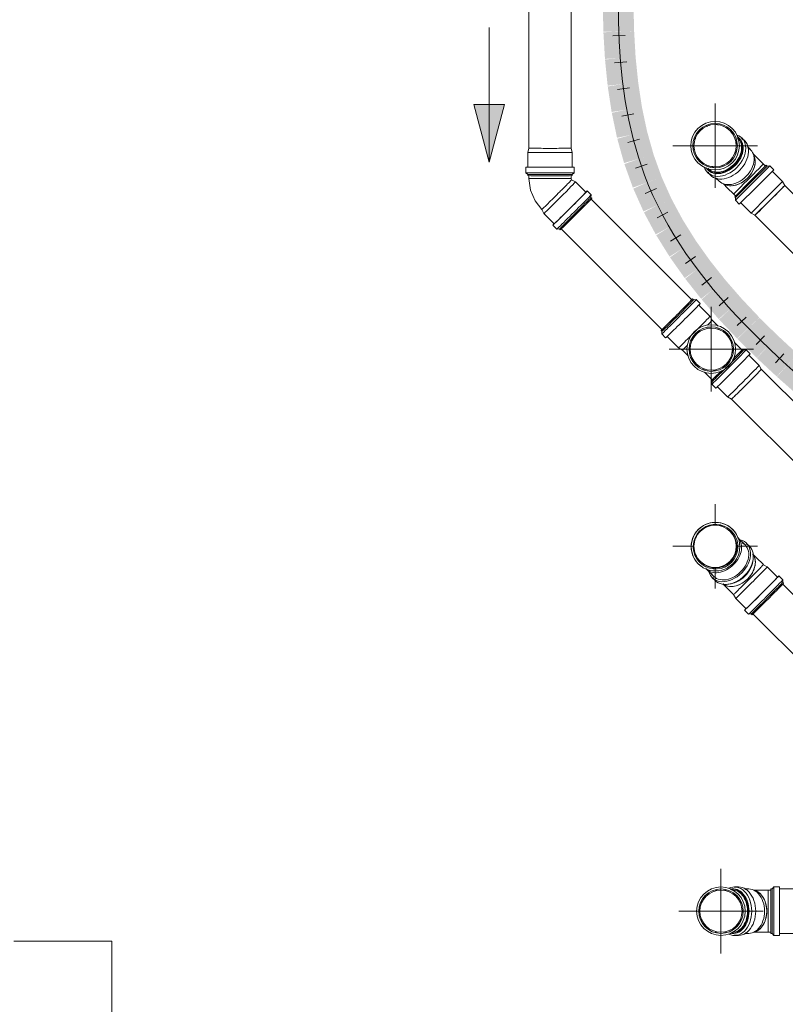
# Model space of a CAD drawing. Header units: millimetres. Extents: x -70712 to -20979, y -30151 to 7529.
# Tile 7 of 22: x -62076 to -60081, y -22793 to -20227. Entities that reach past the tile are written whole.
import ezdxf

# ---------------------------------------------------------------- set-up
doc = ezdxf.new("R2010")
doc.units = ezdxf.units.MM
for name, color, linetype, lineweight in [('A-DETL-MBND', 5, 'Continuous', 18), ('G-ANNO-DIMS', 111, 'Continuous', 9), ('M-PIPE-PATT', 2, 'Continuous', 18), ('P-PIPE', 3, 'Continuous', 18), ('P-PIPE-CNTR', 3, 'Continuous', 18)]:
    doc.layers.add(name, color=color, linetype=linetype, lineweight=lineweight)

# ---------------------------------------------------------------- blocks, each defined once
blk = doc.blocks.new('_DON_T_USE_Plumbing-Bend-Valsir-PP-Positive-02_ForDouble45Bend - Standard-375415-Réseaux sous dallage')
at = {"layer": 'A-DETL-MBND'}
for p, q in [((-60284.6, -20504.2), (-60283.1, -20503.9)), ((-60227.5, -20514.6), (-60226.2, -20515.5)), ((-60315.8, -20537.1), (-60315.5, -20535.3)), ((-60198.8, -20542.8), (-60205.6, -20536.1)), ((-60283.3, -20613.8), (-60276.6, -20620.6))]:
    blk.add_line(p, q, dxfattribs=at)
at = {"layer": 'A-DETL-MBND', "flags": 128}
blk.add_lwpolyline([(-60304.8, -20518.4), (-60303.9, -20517), (-60303.2, -20516.2)], dxfattribs=at)
at = {"layer": 'A-DETL-MBND'}
for radius, start, end in [(63.3, 315, 135), (58, 315, 135), (55.3, 106.7059, 113.5493), (55, 107.8285, 111.6941), (55.3, 79.6793, 86.874), (55, 81.2008, 85.583), (63.3, 135, 315), (58, 135, 315), (55.3, 135, 138.3286), (55.3, 131.6714, 135), (55.3, 53.6227, 59.6022), (55, 56.0036, 58.6312), (55.3, 30.3746, 36.3773), (55, 31.3688, 33.9964), (55.3, 156.4507, 163.2941), (55, 158.3059, 162.1715), (55.3, 3.126, 10.3207), (55, 4.417, 8.7992), (55.3, 183.5218, 190.3207), (55, 184.417, 188.7992), (55.3, 210.3746, 216.3773), (55.3, 336.4507, 343.2941), (55, 338.3059, 342.1715), (55, 211.3688, 213.9964), (55.3, 233.6227, 239.6254), (55, 236.0036, 238.6312), (55.3, 286.7059, 293.5493), (55, 287.8285, 291.6941), (55.3, 311.6714, 315), (55.3, 315, 318.3286), (55.3, 259.6793, 266.874), (55, 261.2008, 265.583)]:
    blk.add_arc((-60264.3, -20555.1), radius, start, end, dxfattribs=at)
blk = doc.blocks.new('_DON_T_USE_Plumbing-Bend-Valsir-PP-Positive-02_ForDouble45Bend - Standard-375416-Réseaux sous dallage')
at = {"layer": 'A-DETL-MBND'}
for p, q in [((-60200.4, -20536.9), (-60202, -20535.4)), ((-60187.1, -20542.8), (-60194.5, -20535.4)), ((-60171.9, -20565.5), (-60180, -20557.4)), ((-60162.5, -20582), (-60165.6, -20574.8)), ((-60131.3, -20606.1), (-60172.3, -20647.1)), ((-60129, -20608.4), (-60170, -20649.4)), ((-60122.1, -20607.8), (-60166.9, -20652.5)), ((-60146, -20610.7), (-60139.8, -20604.5)), ((-60139.4, -20604.2), (-60138.4, -20603.2)), ((-60139.1, -20603.9), (-60138.4, -20603.2)), ((-60133.4, -20608.2), (-60138.4, -20603.2)), ((-60129, -20608.4), (-60131.3, -20606.1)), ((-60122.1, -20607.8), (-60129, -20608.4)), ((-60111.7, -20618.1), (-60122.1, -20607.8)), ((-60284, -20617.4), (-60282.4, -20619)), ((-60284, -20624.9), (-60276.6, -20632.3)), ((-60177.3, -20642.1), (-60161.9, -20626.7)), ((-60161.9, -20626.7), (-60159.6, -20624.3)), ((-60159.6, -20624.3), (-60147.8, -20612.5)), ((-60111.7, -20618.1), (-60156.5, -20662.9)), ((-60147.8, -20612.5), (-60145.9, -20610.7)), ((-60088.7, -20648.7), (-60115.5, -20621.9)), ((-60262, -20639.4), (-60253.9, -20647.5)), ((-60244.6, -20653.8), (-60237.4, -20656.9)), ((-60172.3, -20647.1), (-60213.3, -20688.1)), ((-60166.9, -20652.5), (-60211.6, -20697.3)), ((-60170, -20649.4), (-60211, -20690.4)), ((-60206.9, -20671.6), (-60195, -20659.8)), ((-60195.1, -20659.8), (-60192.7, -20657.5)), ((-60192.7, -20657.5), (-60177.3, -20642.1)), ((-60088.7, -20648.7), (-60129.7, -20689.7)), ((-60082.9, -20658.7), (-60121.8, -20697.6)), ((-60082.9, -20658.7), (-60088.7, -20648.7)), ((-60216.2, -20681), (-60215.2, -20680)), ((-60216.2, -20681), (-60215.5, -20680.2)), ((-60216.2, -20681), (-60211.2, -20686)), ((-60214.9, -20679.6), (-60208.7, -20673.4)), ((-60208.7, -20673.5), (-60206.9, -20671.6)), ((-60156.5, -20662.9), (-60201.3, -20707.7)), ((-60213.3, -20688.1), (-60211, -20690.4)), ((-60211, -20690.4), (-60211.6, -20697.3)), ((-60211.6, -20697.3), (-60201.3, -20707.7)), ((-60197.5, -20703.9), (-60170.7, -20730.7)), ((-60129.7, -20689.7), (-60170.7, -20730.7)), ((-60121.8, -20697.6), (-60160.7, -20736.5)), ((-60170.7, -20730.7), (-60160.7, -20736.5))]:
    blk.add_line(p, q, dxfattribs=at)
at = {"layer": 'A-DETL-MBND', "flags": 128}
for points in [[(-60165, -20576.6), (-60155.5, -20586.1), (-60140.3, -20601.4), (-60138.4, -20603.2)], [(-60216.2, -20681), (-60231.6, -20665.6), (-60242.7, -20654.5)]]:
    blk.add_lwpolyline(points, dxfattribs=at)
at = {"layer": 'A-DETL-MBND'}
for centre, major_axis, start_param, end_param in [((-60243, -20576.4), (41, 41), 4.712389, 6.434549), ((-60239.2, -20580.2), (44.8, 44.8), 4.712389, 6.625402), ((-60243, -20576.4), (39.1, 39.1), 4.712389, 6.334006), ((-60241.4, -20578), (41, 41), 4.712389, 6.476901), ((-60231.9, -20587.5), (44.8, 44.8), 4.712389, 6.507585), ((-60212.9, -20606.5), (41, 41), 4.712389, 6.507585), ((-60207.3, -20612.1), (38.9, 38.9), 4.712389, 6.01152), ((-60207.3, -20612.1), (38.9, 38.9), 6.021543, 6.058786), ((-60207.3, -20612.1), (38.9, 38.9), 5.650214, 6.045894), ((-60243, -20576.4), (41, 41), 2.990229, 4.712389), ((-60241.4, -20578), (41, 41), 2.947877, 4.712389), ((-60243, -20576.4), (39.1, 39.1), 3.090771, 4.712389), ((-60207.3, -20612.1), (38.9, 38.9), 5.185623, 5.576047), ((-60239.2, -20580.2), (44.8, 44.8), 2.799376, 4.712389), ((-60231.9, -20587.5), (44.8, 44.8), 2.917193, 4.712389), ((-60207.3, -20612.1), (38.9, 38.9), 4.712389, 5.120109), ((-60212.9, -20606.5), (41, 41), 2.917193, 4.712389), ((-60207.3, -20612.1), (38.9, 38.9), 3.365992, 3.403235), ((-60207.3, -20612.1), (38.9, 38.9), 3.378884, 3.774564), ((-60207.3, -20612.1), (38.9, 38.9), 3.413258, 4.712389), ((-60207.3, -20612.1), (38.9, 38.9), 3.848731, 4.239155), ((-60207.3, -20612.1), (38.9, 38.9), 4.304669, 4.712389)]:
    blk.add_ellipse(centre, major_axis=major_axis, ratio=0.707107, start_param=start_param, end_param=end_param, dxfattribs=at)
blk = doc.blocks.new('Plumbing-Branch-Valsir-PP-02 - Standard-377622-Réseaux sous dallage')
at = {"layer": 'A-DETL-MBND'}
for p, q in [((-60320.8, -20956.9), (-60323.1, -20954.7)), ((-60313.9, -20956.3), (-60320.8, -20956.9)), ((-60303.5, -20966.7), (-60313.9, -20956.3)), ((-60277.6, -21000.1), (-60307.1, -20970.6)), ((-60271.8, -21010.1), (-60277.6, -21000.1)), ((-60256.6, -21025.4), (-60271.8, -21010.1)), ((-60405.1, -21036.7), (-60402.8, -21039)), ((-60402.8, -21038.9), (-60403.4, -21045.8)), ((-60403.4, -21045.8), (-60393.1, -21056.2)), ((-60389.2, -21052.6), (-60359.7, -21082.1)), ((-60194.3, -21087.7), (-60214.2, -21067.8)), ((-60359.7, -21082.1), (-60349.6, -21087.9)), ((-60349.6, -21087.9), (-60334.4, -21103.1)), ((-60190, -21087.7), (-60192.3, -21085.5)), ((-60183.1, -21087.1), (-60190, -21087.7)), ((-60172.7, -21097.5), (-60183.1, -21087.1)), ((-60149.7, -21128.1), (-60176.3, -21101.4)), ((-60291.9, -21145.6), (-60272, -21165.5)), ((-60143.9, -21138.1), (-60149.7, -21128.1)), ((-60274.3, -21167.5), (-60272, -21169.8)), ((-60272, -21169.7), (-60272.6, -21176.6)), ((-60272.6, -21176.6), (-60262.3, -21187)), ((-60258.4, -21183.4), (-60231.7, -21210.1)), ((-60231.7, -21210.1), (-60221.6, -21215.9))]:
    blk.add_line(p, q, dxfattribs=at)
for radius, start, end in [(63.3, 45.0014, 225.0014), (58, 45.0014, 225.0014), (63.3, 225.0014, 45.0014), (58, 225.0014, 45.0014), (55.3, 120.3755, 126.379), (55, 121.3698, 123.9985), (55.3, 93.1269, 100.3218), (55, 94.4181, 98.8005), (55.3, 66.6186, 73.1942), (55, 68.4751, 72.0712), (55.3, 45.0014, 47.8557), (55.3, 143.6244, 149.6263), (55, 146.0057, 148.6321), (55.3, 42.2939, 45.0014), (55.3, 16.9502, 23.1484), (55, 18.0743, 21.2912), (55.3, 169.6804, 176.875), (55, 171.2021, 175.5841), (55, 351.5581, 355.2821), (55.3, 350.0345, 356.5747), (55.3, 196.7068, 203.5506), (55, 197.8295, 201.6956), (55.3, 221.674, 225.0014), (55.3, 324.0678, 329.4412), (55, 326.4515, 327.8586), (55.3, 225.0014, 228.3312), (55.3, 246.452, 253.295), (55, 248.9757, 252.1725), (55.3, 273.1665, 280.2752), (55, 274.4579, 278.7536), (55.3, 300.5175, 306.0389), (55, 302.1443, 303.6566)]:
    blk.add_arc((-60274.3, -21085.5), radius, start, end, dxfattribs=at)
for centre, major_axis, start_param, end_param in [((-60364.1, -20995.7), (41, 41), 4.712389, 6.56947), ((-60361.8, -20997.9), (41, 41), 4.712389, 6.507585), ((-60358.7, -21001.1), (44.8, 44.8), 4.712389, 6.507585), ((-60348.3, -21011.4), (44.8, 44.8), 4.712389, 6.507585), ((-60364.1, -20995.7), (39.1, 39.1), 5.609987, 5.651578), ((-60364.1, -20995.7), (39.1, 39.1), 6.058786, 6.283185), ((-60364.1, -20995.7), (41, 41), 2.855188, 4.712389), ((-60358.7, -21001.1), (44.8, 44.8), 2.917193, 4.712389), ((-60361.8, -20997.9), (41, 41), 2.917193, 4.712389), ((-60348.3, -21011.4), (44.8, 44.8), 2.917193, 4.712389), ((-60318.7, -21041.1), (41, 41), 4.712389, 6.507585), ((-60310.7, -21049), (38.9, 38.9), 5.445367, 6.497404), ((-60364.1, -20995.7), (39.1, 39.1), 3.141593, 3.365992), ((-60364.1, -20995.7), (39.1, 39.1), 3.772987, 3.814791), ((-60318.7, -21041.1), (41, 41), 2.917193, 4.712389), ((-60310.7, -21049), (38.9, 38.9), 2.917193, 3.979411), ((-60231, -21128.7), (41, 41), 4.712389, 6.5047), ((-60227.9, -21131.9), (44.8, 44.8), 4.712389, 6.507585), ((-60233.3, -21126.5), (41, 41), 5.081471, 6.624789), ((-60217.5, -21142.3), (44.8, 44.8), 4.712389, 6.507585), ((-60233.3, -21126.5), (39.1, 39.1), 5.609987, 6.507585), ((-60233.3, -21126.5), (41, 41), 2.799989, 4.343307), ((-60227.9, -21131.9), (44.8, 44.8), 2.917193, 4.712389), ((-60231, -21128.7), (41, 41), 2.917193, 4.712389), ((-60217.5, -21142.3), (44.8, 44.8), 2.917193, 4.712389), ((-60190.7, -21169.1), (41, 41), 4.712389, 6.507585), ((-60182.8, -21177), (37.5, 37.5), 5.609987, 5.676628), ((-60182.8, -21177), (38.9, 38.9), 6.058786, 6.496894), ((-60233.3, -21126.5), (39.1, 39.1), 2.917193, 3.814791), ((-60190.7, -21169.1), (41, 41), 2.917193, 4.712389), ((-60182.8, -21177), (38.9, 38.9), 2.917193, 3.365992), ((-60182.8, -21177), (37.5, 37.5), 3.74815, 3.814791)]:
    blk.add_ellipse(centre, major_axis=major_axis, ratio=0.01, start_param=start_param, end_param=end_param, dxfattribs=at)
blk = doc.blocks.new('Plumbing-Bend-Valsir-PP-Negative-02 - Standard-377646-Réseaux sous dallage')
at = {"layer": 'A-DETL-MBND'}
for p, q in [((-60749.5, -20561.8), (-60752.5, -20573)), ((-60752.5, -20573), (-60752.5, -20610.9)), ((-60636.5, -20573), (-60639.5, -20561.8)), ((-60636.5, -20610.9), (-60636.5, -20573)), ((-60757.8, -20610.9), (-60757.8, -20625.6)), ((-60757.8, -20625.6), (-60752.5, -20630)), ((-60752.5, -20630), (-60752.5, -20633.2)), ((-60749.5, -20633.3), (-60749.5, -20640.4)), ((-60639.5, -20640.4), (-60639.5, -20633.3)), ((-60636.5, -20630), (-60631.2, -20625.6)), ((-60636.5, -20633.2), (-60636.5, -20630)), ((-60631.2, -20625.6), (-60631.2, -20610.9)), ((-60638.1, -20643.9), (-60639.5, -20640.4)), ((-60628.1, -20649.7), (-60638.1, -20643.9)), ((-60601.2, -20676.5), (-60628.1, -20649.7)), ((-60587.1, -20683.1), (-60597.5, -20672.8)), ((-60587.7, -20690), (-60587.1, -20683.1)), ((-60585.5, -20692.3), (-60587.7, -20690)), ((-60715.9, -20721.7), (-60710.1, -20731.7)), ((-60710.1, -20731.7), (-60683.3, -20758.5)), ((-60687, -20762.3), (-60676.6, -20772.7)), ((-60676.6, -20772.7), (-60669.7, -20772.1)), ((-60669.7, -20772.1), (-60667.5, -20774.3))]:
    blk.add_line(p, q, dxfattribs=at)
at = {"layer": 'A-DETL-MBND', "flags": 128}
blk.add_lwpolyline([(-60749.5, -20640.4), (-60745.4, -20670.8), (-60733.4, -20699.1), (-60715.9, -20721.7)], dxfattribs=at)
at = {"layer": 'A-DETL-MBND'}
for centre, major_axis, ratio, start_param, end_param in [((-60694.5, -20573), (58, 0), 0.004877, 3.150857, 6.283185), ((-60694.5, -20561.8), (55, 0), 0.004877, 3.599656, 3.622314), ((-60694.5, -20561.8), (55, 0), 0.004877, 4.011415, 4.08869), ((-60694.5, -20561.8), (55, 0), 0.004877, 4.480623, 4.533414), ((-60694.5, -20561.8), (55, 0), 0.004877, 4.918796, 4.946053), ((-60694.5, -20561.8), (55, 0), 0.004877, 5.352669, 5.427825), ((-60694.5, -20561.8), (55, 0), 0.004877, 5.815577, 5.888603), ((-60694.5, -20573), (58, 0), 0.004877, 0.001309, 0.009265), ((-60694.5, -20610.9), (63.3, 0), 0.004877, 2.753652, 3.141593), ((-60694.5, -20610.9), (63.3, 0), 0.004877, 3.150857, 6.29245), ((-60694.5, -20625.6), (63.3, 0), 0.004877, 3.150857, 6.29245), ((-60694.5, -20610.9), (58, 0), 0.004877, 3.150857, 3.599656), ((-60694.5, -20630), (58, 0), 0.004877, 3.150857, 6.29245), ((-60694.5, -20633.2), (58, 0), 0.004877, 3.150857, 6.29245), ((-60694.5, -20610.9), (58, 0), 0.004877, 5.843651, 6.29245), ((-60694.5, -20610.9), (63.3, 0), 0.004877, 0.009265, 0.374456), ((-60694.5, -20640.4), (55, 0), 0.004877, 3.150857, 3.583316), ((-60694.5, -20640.4), (55, 0), 0.004877, 3.599656, 3.62509), ((-60694.5, -20640.4), (55, 0), 0.004877, 3.624092, 4.014515), ((-60694.5, -20640.4), (55, 0), 0.004877, 4.013347, 4.089831), ((-60694.5, -20640.4), (55, 0), 0.004877, 4.088682, 4.484362), ((-60669.1, -20690.7), (41, 41), 0.01, 3.144695, 6.285869), ((-60694.5, -20640.4), (55, 0), 0.004877, 4.483745, 4.529605), ((-60694.5, -20640.4), (55, 0), 0.004877, 4.529019, 4.914288), ((-60694.5, -20640.4), (55, 0), 0.004877, 4.913703, 4.959562), ((-60694.5, -20640.4), (55, 0), 0.004877, 4.958945, 5.354625), ((-60677, -20682.8), (38.9, 38.9), 0.01, 4.947115, 5.348463), ((-60694.5, -20640.4), (55, 0), 0.004877, 5.353477, 5.429961), ((-60694.5, -20640.4), (55, 0), 0.004877, 5.428792, 5.819216), ((-60677, -20682.8), (38.9, 38.9), 0.01, 5.347314, 5.423798), ((-60677, -20682.8), (38.9, 38.9), 0.01, 5.42263, 5.813054), ((-60694.5, -20640.4), (55, 0), 0.004877, 5.818218, 5.888482), ((-60694.5, -20640.4), (55, 0), 0.004877, 5.886813, 6.29245), ((-60677, -20682.8), (38.9, 38.9), 0.01, 5.780724, 5.837489), ((-60677, -20682.8), (38.9, 38.9), 0.01, 5.853938, 6.286288), ((-60694.5, -20640.4), (55, 0), 0.004877, 0, 0.009265), ((-60642.2, -20717.5), (44.8, 44.8), 0.01, 3.144695, 6.286288), ((-60677, -20682.8), (38.9, 38.9), 0.01, 4.522857, 4.908126), ((-60642.2, -20717.5), (41, 41), 0.01, 3.144695, 6.286288), ((-60631.9, -20727.9), (44.8, 44.8), 0.01, 3.144695, 6.286288), ((-60677, -20682.8), (38.9, 38.9), 0.01, 4.909089, 4.947143), ((-60642.2, -20717.5), (44.8, 44.8), 0.01, 0.003102, 0.378678), ((-60677, -20682.8), (38.9, 38.9), 0.01, 3.617929, 4.008353), ((-60677, -20682.8), (38.9, 38.9), 0.01, 4.007184, 4.083669), ((-60677, -20682.8), (38.9, 38.9), 0.01, 4.08252, 4.490464), ((-60677, -20682.8), (38.9, 38.9), 0.01, 4.491092, 4.524848), ((-60628.7, -20731), (41, 41), 0.01, 3.144695, 6.286288), ((-60626.5, -20733.3), (41, 41), 0.01, 3.144695, 6.286288), ((-60677, -20682.8), (38.9, 38.9), 0.01, 3.144695, 3.577328), ((-60677, -20682.8), (38.9, 38.9), 0.01, 3.593494, 3.650477), ((-60642.2, -20717.5), (44.8, 44.8), 0.01, 2.763238, 3.141593)]:
    blk.add_ellipse(centre, major_axis=major_axis, ratio=ratio, start_param=start_param, end_param=end_param, dxfattribs=at)
blk = doc.blocks.new('_DON_T_USE_Plumbing-Bend-Valsir-PP-Positive-02_ForDouble45Bend - Standard-V7-Réseaux sous dallage')
at = {"layer": 'A-DETL-MBND'}
for p, q in [((-60128.5, -21653.1), (-60138.5, -21647.3)), ((-60101.6, -21680), (-60128.5, -21653.1)), ((-60087.5, -21686.6), (-60097.9, -21676.2)), ((-60088.1, -21693.5), (-60087.5, -21686.6)), ((-60085.9, -21695.7), (-60088.1, -21693.5)), ((-60216.3, -21725.1), (-60210.5, -21735.2)), ((-60210.5, -21735.2), (-60183.7, -21762)), ((-60187.4, -21765.7), (-60177, -21776.1)), ((-60177, -21776.1), (-60170.1, -21775.5)), ((-60170.1, -21775.5), (-60167.9, -21777.7))]:
    blk.add_line(p, q, dxfattribs=at)
at = {"layer": 'A-DETL-MBND', "flags": 128}
for points in [[(-60166.6, -21619.2), (-60155.5, -21630.3), (-60140.3, -21645.5), (-60138.5, -21647.3)], [(-60216.3, -21725.1), (-60231.6, -21709.8), (-60244.4, -21697)]]:
    blk.add_lwpolyline(points, dxfattribs=at)
at = {"layer": 'A-DETL-MBND'}
for centre, major_axis, ratio, start_param, end_param in [((-60207.2, -21656.4), (38.9, 38.9), 0.714142, 4.712389, 6.045277), ((-60207.2, -21656.4), (38.9, 38.9), 0.714142, 6.058786, 6.200475), ((-60207.2, -21656.4), (38.9, 38.9), 0.714142, 6.090551, 6.19743), ((-60207.2, -21656.4), (38.9, 38.9), 0.714142, 5.650214, 6.045894), ((-60169.5, -21694.1), (41, 41), 0.01, 4.712389, 6.507585), ((-60207.2, -21656.4), (38.9, 38.9), 0.714142, 5.185623, 5.576047), ((-60177.4, -21686.2), (38.9, 38.9), 0.01, 5.185623, 5.595898), ((-60177.4, -21686.2), (38.9, 38.9), 0.01, 5.590499, 5.651362), ((-60177.4, -21686.2), (38.9, 38.9), 0.01, 5.650214, 6.021386), ((-60177.4, -21686.2), (38.9, 38.9), 0.01, 6.058786, 6.285869), ((-60177.4, -21686.2), (38.9, 38.9), 0.01, 6.08826, 6.283185), ((-60207.2, -21656.4), (38.9, 38.9), 0.714142, 3.379501, 4.712389), ((-60207.2, -21656.4), (38.9, 38.9), 0.714142, 4.304669, 4.712389), ((-60177.4, -21686.2), (38.9, 38.9), 0.01, 4.304669, 4.712389), ((-60207.2, -21656.4), (38.9, 38.9), 0.714142, 4.712389, 5.120109), ((-60177.4, -21686.2), (38.9, 38.9), 0.01, 4.712389, 5.120109), ((-60177.4, -21686.2), (38.9, 38.9), 0.01, 5.119154, 5.186621), ((-60142.6, -21721), (44.8, 44.8), 0.01, 4.712389, 6.697309), ((-60142.6, -21721), (41, 41), 0.01, 4.712389, 6.507585), ((-60132.3, -21731.3), (44.8, 44.8), 0.01, 4.712389, 6.507585), ((-60207.2, -21656.4), (38.9, 38.9), 0.714142, 3.224303, 3.365992), ((-60207.2, -21656.4), (38.9, 38.9), 0.714142, 3.227348, 3.334227), ((-60207.2, -21656.4), (38.9, 38.9), 0.714142, 3.378884, 3.774564), ((-60207.2, -21656.4), (38.9, 38.9), 0.714142, 3.848731, 4.239155), ((-60169.5, -21694.1), (41, 41), 0.01, 2.917193, 4.712389), ((-60177.4, -21686.2), (38.9, 38.9), 0.01, 3.848731, 4.239155), ((-60177.4, -21686.2), (38.9, 38.9), 0.01, 4.238157, 4.305624), ((-60129.1, -21734.5), (41, 41), 0.01, 4.712389, 6.465468), ((-60126.9, -21736.7), (41, 41), 0.01, 4.712389, 6.507585), ((-60177.4, -21686.2), (38.9, 38.9), 0.01, 3.138909, 3.365992), ((-60177.4, -21686.2), (38.9, 38.9), 0.01, 3.141593, 3.336518), ((-60177.4, -21686.2), (38.9, 38.9), 0.01, 3.403392, 3.774564), ((-60177.4, -21686.2), (38.9, 38.9), 0.01, 3.773415, 3.8499), ((-60142.6, -21721), (44.8, 44.8), 0.01, 2.725412, 4.712389), ((-60142.6, -21721), (41, 41), 0.01, 2.917193, 4.712389), ((-60132.3, -21731.3), (44.8, 44.8), 0.01, 2.917193, 4.712389), ((-60129.1, -21734.5), (41, 41), 0.01, 2.95931, 4.712389), ((-60126.9, -21736.7), (41, 41), 0.01, 2.917193, 4.712389)]:
    blk.add_ellipse(centre, major_axis=major_axis, ratio=ratio, start_param=start_param, end_param=end_param, dxfattribs=at)
blk = doc.blocks.new('_DON_T_USE_Plumbing-Bend-Valsir-PP-Positive-02_ForDouble45Bend - Standard-V8-Réseaux sous dallage')
at = {"layer": 'A-DETL-MBND'}
for p, q in [((-60218.4, -21555.7), (-60218.5, -21555.6)), ((-60221.9, -21559.7), (-60222.2, -21559.4)), ((-60185.9, -21595.6), (-60204.7, -21576.9)), ((-60174.9, -21599.2), (-60182.2, -21591.9)), ((-60308, -21645.1), (-60307.9, -21645.2)), ((-60304.2, -21641.4), (-60303.9, -21641.7)), ((-60286.7, -21658.9), (-60268, -21677.7)), ((-60271.7, -21681.4), (-60264.5, -21688.7))]:
    blk.add_line(p, q, dxfattribs=at)
for centre, major_axis, ratio, start_param, end_param in [((-60263.2, -21600.4), (44.8, 44.8), 0.99995, 4.712389, 7.853982), ((-60263.2, -21600.4), (44.8, 44.8), 0.99995, 1.570796, 4.712389), ((-60263.3, -21600.3), (44.8, 44.8), 0.99995, 1.570796, 3.365992), ((-60263.3, -21600.3), (44.8, 44.8), 0.99995, 6.058786, 7.853982), ((-60263.2, -21600.4), (41, 41), 0.99995, 0.224399, 1.570796), ((-60262.9, -21600.7), (41, 41), 0.99995, 1.36882, 1.570796), ((-60262.9, -21600.7), (41, 41), 0.99995, 4.712389, 7.573165), ((-60263.2, -21600.4), (41, 41), 0.99995, 6.058786, 6.501656), ((-60262.9, -21600.7), (41, 41), 0.99995, 1.851613, 4.712389), ((-60263.2, -21600.4), (41, 41), 0.99995, 1.570796, 2.917193), ((-60262.9, -21600.7), (41, 41), 0.99995, 1.570796, 1.772773), ((-60262.8, -21600.8), (38.9, 38.9), 0.99995, 6.044072, 6.091127), ((-60245.7, -21617.9), (41, 41), 0.714142, 4.712389, 6.336103), ((-60227, -21636.7), (44.8, 44.8), 0.714142, 4.712389, 6.697309), ((-60262.8, -21600.8), (38.9, 38.9), 0.99995, 5.574956, 5.651279), ((-60227, -21636.7), (41, 41), 0.714142, 4.712389, 6.507585), ((-60219.7, -21643.9), (44.8, 44.8), 0.714142, 4.712389, 6.507585), ((-60263.2, -21600.4), (41, 41), 0.99995, 2.923122, 3.365992), ((-60262.8, -21600.8), (38.9, 38.9), 0.99995, 5.119394, 5.18648), ((-60215.9, -21647.7), (41, 41), 0.714142, 4.712389, 5.637242), ((-60262.8, -21600.8), (38.9, 38.9), 0.99995, 3.333651, 3.379497), ((-60245.7, -21617.9), (41, 41), 0.714142, 3.088675, 4.712389), ((-60262.8, -21600.8), (38.9, 38.9), 0.99995, 3.773499, 3.849822), ((-60262.8, -21600.8), (38.9, 38.9), 0.99995, 4.238298, 4.305384), ((-60227, -21636.7), (44.8, 44.8), 0.714142, 2.727469, 4.712389), ((-60227, -21636.7), (41, 41), 0.714142, 2.917193, 4.712389), ((-60219.7, -21643.9), (44.8, 44.8), 0.714142, 2.917193, 4.712389), ((-60215.9, -21647.7), (41, 41), 0.714142, 3.787536, 4.712389)]:
    blk.add_ellipse(centre, major_axis=major_axis, ratio=ratio, start_param=start_param, end_param=end_param, dxfattribs=at)
blk = doc.blocks.new('_DON_T_USE_Plumbing-Bend-Valsir-PP-Positive-02_ForDouble45Bend - Standard-V10-Réseaux sous dallage')
at = {"layer": 'A-DETL-MBND'}
for p, q in [((-60251.8, -22495.8), (-60250.3, -22495.5)), ((-60211.6, -22495.5), (-60221.1, -22495.5)), ((-60299.5, -22528.8), (-60298.7, -22527.6)), ((-60298.4, -22574.1), (-60299.4, -22572.6)), ((-60221.1, -22605.5), (-60211.6, -22605.5))]:
    blk.add_line(p, q, dxfattribs=at)
at = {"layer": 'A-DETL-MBND', "flags": 128}
blk.add_lwpolyline([(-60303.8, -22553.1), (-60304.1, -22551.6), (-60304.1, -22550.5)], dxfattribs=at)
at = {"layer": 'A-DETL-MBND'}
for radius, start, end in [(63.3, 0, 180), (58, 0, 180), (55.3, 124.6793, 131.874), (55, 126.575, 130.583), (55.3, 98.6227, 104.6254), (55, 101.0036, 103.6312), (55.3, 75.3746, 81.3773), (55, 76.5648, 78.9964), (55.3, 48.126, 55.3207), (55, 49.417, 53.7992), (55.3, 151.7059, 158.5493), (55, 152.8285, 156.6941), (55.3, 21.4507, 28.2941), (55, 23.3059, 27.1715), (63.3, 180, 0), (58, 180, 0), (55.3, 176.6714, 180), (55.3, 180, 183.3286), (55.3, 0, 3.3286), (55.3, 356.6714, 0), (55.3, 201.4507, 208.2941), (55, 203.3059, 207.1715), (55.3, 331.7059, 338.5493), (55, 332.8285, 336.6941), (55.3, 228.126, 235.3207), (55, 229.417, 233.425), (55.3, 255.3746, 261.3773), (55, 256.3688, 258.9964), (55.3, 278.6227, 284.6254), (55, 281.0036, 283.4352), (55.3, 304.6793, 311.874), (55, 306.2008, 310.583)]:
    blk.add_arc((-60249.1, -22550.5), radius, start, end, dxfattribs=at)
blk = doc.blocks.new('_DON_T_USE_Plumbing-Bend-Valsir-PP-Positive-02_ForDouble45Bend - Standard-V11-Réseaux sous dallage')
at = {"layer": 'A-DETL-MBND'}
for p, q in [((-60216.9, -22492.5), (-60219.1, -22492.5)), ((-60203.4, -22487.2), (-60213.7, -22487.2)), ((-60176.5, -22492.5), (-60187.9, -22492.5)), ((-60158.2, -22497.5), (-60165.5, -22494.6)), ((-60119, -22495.5), (-60126.2, -22495.5)), ((-60126.2, -22496.8), (-60126.2, -22495.5)), ((-60126.2, -22496.5), (-60126.2, -22495.5)), ((-60126.2, -22506.1), (-60126.2, -22497.3)), ((-60126.2, -22508.7), (-60126.2, -22506.1)), ((-60115.9, -22492.5), (-60119, -22492.5)), ((-60119, -22492.5), (-60119, -22550.5)), ((-60111.4, -22487.2), (-60115.9, -22492.5)), ((-60115.9, -22492.5), (-60115.9, -22550.5)), ((-60096.7, -22487.2), (-60111.4, -22487.2)), ((-60111.4, -22487.2), (-60111.4, -22550.5)), ((-60096.7, -22487.2), (-60096.7, -22550.5)), ((-60058.8, -22492.5), (-60096.7, -22492.5)), ((-60047.6, -22495.5), (-60058.8, -22492.5)), ((-60058.8, -22492.5), (-60058.8, -22550.5)), ((-60047.6, -22495.5), (-60047.6, -22550.5)), ((-60126.2, -22525.4), (-60126.2, -22508.6)), ((-60126.2, -22528.7), (-60126.2, -22525.3)), ((-60126.2, -22550.5), (-60126.2, -22528.7)), ((-60126.2, -22572.3), (-60126.2, -22550.5)), ((-60119, -22550.5), (-60119, -22608.5)), ((-60115.9, -22550.5), (-60115.9, -22608.5)), ((-60111.4, -22550.5), (-60111.4, -22613.8)), ((-60096.7, -22550.5), (-60096.7, -22613.8)), ((-60058.8, -22550.5), (-60058.8, -22608.5)), ((-60047.6, -22550.5), (-60047.6, -22605.5)), ((-60126.2, -22575.6), (-60126.2, -22572.2)), ((-60126.2, -22592.3), (-60126.2, -22575.5)), ((-60219.1, -22608.5), (-60216.9, -22608.5)), ((-60187.9, -22608.5), (-60176.5, -22608.5)), ((-60165.5, -22606.3), (-60158.2, -22603.4)), ((-60126.2, -22594.8), (-60126.2, -22592.2)), ((-60126.2, -22603.6), (-60126.2, -22594.8)), ((-60126.2, -22605.5), (-60126.2, -22604.1)), ((-60126.2, -22605.5), (-60126.2, -22604.4)), ((-60126.2, -22605.5), (-60119, -22605.5)), ((-60119, -22608.5), (-60115.9, -22608.5)), ((-60115.9, -22608.5), (-60111.4, -22613.8)), ((-60096.7, -22608.5), (-60058.8, -22608.5)), ((-60058.8, -22608.5), (-60047.6, -22605.5)), ((-60213.7, -22613.8), (-60203.4, -22613.8)), ((-60111.4, -22613.8), (-60096.7, -22613.8))]:
    blk.add_line(p, q, dxfattribs=at)
at = {"layer": 'A-DETL-MBND', "flags": 128}
for points in [[(-60163.8, -22495.5), (-60150.3, -22495.5), (-60128.8, -22495.5), (-60126.2, -22495.5)], [(-60126.2, -22605.5), (-60148, -22605.5), (-60163.7, -22605.5)]]:
    blk.add_lwpolyline(points, dxfattribs=at)
at = {"layer": 'A-DETL-MBND'}
for centre, major_axis, start_param, end_param in [((-60213.7, -22550.5), (0, 63.3), 4.712389, 6.625402), ((-60219.1, -22550.5), (0, 58), 4.712389, 6.434549), ((-60216.9, -22550.5), (0, 58), 4.712389, 6.476901), ((-60219.1, -22550.5), (0, 55.3), 5.609987, 6.334006), ((-60203.4, -22550.5), (0, 63.3), 4.712389, 6.507585), ((-60219.1, -22550.5), (0, 55.3), 4.712389, 5.604516), ((-60176.5, -22550.5), (0, 58), 4.712389, 6.507585), ((-60168.6, -22550.5), (0, 55), 6.021338, 6.058786), ((-60168.6, -22550.5), (0, 55), 5.650214, 6.045894), ((-60168.6, -22550.5), (0, 55), 4.712389, 5.995852), ((-60168.6, -22550.5), (0, 55), 5.185623, 5.576047), ((-60168.6, -22550.5), (0, 55), 4.712389, 5.120109), ((-60213.7, -22550.5), (0, 63.3), 2.799376, 4.712389), ((-60219.1, -22550.5), (0, 58), 2.990229, 4.712389), ((-60216.9, -22550.5), (0, 58), 2.947877, 4.712389), ((-60203.4, -22550.5), (0, 63.3), 2.917193, 4.712389), ((-60219.1, -22550.5), (0, 55.3), 3.820262, 4.712389), ((-60176.5, -22550.5), (0, 58), 2.917193, 4.712389), ((-60168.6, -22550.5), (0, 55), 3.428926, 4.712389), ((-60168.6, -22550.5), (0, 55), 4.304669, 4.712389), ((-60168.6, -22550.5), (0, 55), 3.848731, 4.239155), ((-60219.1, -22550.5), (0, 55.3), 3.090771, 3.814791), ((-60168.6, -22550.5), (0, 55), 3.365992, 3.40344), ((-60168.6, -22550.5), (0, 55), 3.378884, 3.786865)]:
    blk.add_ellipse(centre, major_axis=major_axis, ratio=0.707107, start_param=start_param, end_param=end_param, dxfattribs=at)

msp = doc.modelspace()

# ---------------------------------------------------------------- hatches: boundary and pattern name
at = {"layer": 'G-ANNO-DIMS'}
msp.add_hatch(color=256, dxfattribs=at).paths.add_polyline_path([(-60852.9, -20598), (-60812.7, -20448), (-60893.1, -20448)])
at = {"layer": 'M-PIPE-PATT'}
for color, points in [(150, [(-60555.3, -20258.2), (-60475.3, -20256.4), (-60476.9, -20187.3), (-60529.2, -20187.3), (-60556.9, -20187.9)]), (150, [(-60551.2, -20329), (-60471.4, -20324.3), (-60475.3, -20256.4), (-60530.8, -20258.2), (-60555.3, -20259.7)]), (150, [(-60544.2, -20398.7), (-60464.6, -20390.6), (-60471.4, -20324.3), (-60511.3, -20326.6), (-60551.1, -20330.6), (-60545.6, -20385.2)]), (150, [(-60533.9, -20467.3), (-60454.8, -20455.3), (-60464.6, -20390.6), (-60504.4, -20394.7), (-60544, -20400.7)]), (150, [(-60519.8, -20534.6), (-60441.5, -20518.1), (-60454.8, -20455.3), (-60494.3, -20461.3), (-60533.4, -20469.5)]), (150, [(-60501.5, -20600.3), (-60424.4, -20578.8), (-60441.5, -20518.1), (-60480.6, -20526.3), (-60519.1, -20537.1)]), (150, [(-60478.6, -20664.4), (-60403.3, -20637.4), (-60424.4, -20578.8), (-60462.9, -20589.6), (-60500.6, -20603.1), (-60479.1, -20662.9)]), (150, [(-60450.9, -20726.5), (-60377.9, -20693.8), (-60403.3, -20637.4), (-60445, -20652.7), (-60477.4, -20667.2), (-60458.3, -20709.9)]), (150, [(-60419, -20786.4), (-60348.4, -20748.7), (-60377.9, -20693.8), (-60414.4, -20710.2), (-60449.7, -20729)]), (150, [(-60383, -20844.3), (-60315.1, -20802), (-60348.4, -20748.7), (-60383.7, -20767.5), (-60417.6, -20788.7)]), (150, [(-60343.5, -20900.2), (-60278.2, -20854), (-60315.1, -20802), (-60349.1, -20823.1), (-60381.7, -20846.3), (-60372.4, -20859.5)]), (150, [(-60300.7, -20954.4), (-60238, -20904.8), (-60278.2, -20854), (-60310.9, -20877.1), (-60342.2, -20901.9)]), (150, [(-60255.1, -21007), (-60194.7, -20954.5), (-60238, -20904.8), (-60269.4, -20929.6), (-60299.5, -20955.9), (-60257.5, -21004.2)]), (150, [(-60206.8, -21058.2), (-60149, -21002.9), (-60194.7, -20954.5), (-60224.9, -20980.8), (-60254, -21008.2), (-60214.5, -21050)]), (150, [(-60156.3, -21108.1), (-60100.1, -21051.1), (-60149, -21003.6), (-60177.7, -21030.7), (-60205.8, -21059.2), (-60158, -21106.4)]), (44, [(-60274.3, -21140.5), (-60274.2, -21140.5), (-60288.7, -21138.5), (-60301.7, -21133.1), (-60313.4, -21124), (-60321.8, -21113), (-60327.4, -21099.2), (-60329.2, -21085.5), (-60327, -21070.5), (-60321.8, -21058), (-60312.9, -21046.4), (-60301.7, -21037.8), (-60288.4, -21032.4), (-60288.5, -21032.4), (-60301.9, -21037.9), (-60313.2, -21046.6), (-60322, -21058.2), (-60327.4, -21071.5), (-60329.2, -21086), (-60327.3, -21100), (-60321.8, -21113.1), (-60313, -21124.5), (-60301.7, -21133.1), (-60288.4, -21138.6), (-60281.7, -21139.5)]), (150, [(-60103.9, -21156.8), (-60049.4, -21098.2), (-60100.1, -21051.1), (-60128.2, -21079.6), (-60155.5, -21108.9), (-60111.5, -21149.8)]), (150, [(-60049.9, -21204.6), (-59996.9, -21144.7), (-60049.4, -21098.2), (-60090.8, -21143.5), (-60103.2, -21157.5), (-60058.8, -21196.8)])]:
    msp.add_hatch(color=color, dxfattribs=at).paths.add_polyline_path(points)

# ---------------------------------------------------------------- linework, layer by layer
at = {"layer": 'A-DETL-MBND', "color": 44}
for p, q in [((-60749.5, -19122.3), (-60749.5, -20561.8)), ((-60639.5, -20561.8), (-60639.5, -19122.3)), ((-58978.4, -21763.2), (-60082.9, -20658.7)), ((-60325.1, -20956.9), (-60587.5, -20694.5)), ((-60160.7, -20736.5), (-59056.2, -21841)), ((-60665.3, -20772.3), (-60402.9, -21034.7)), ((-58978.4, -22303.5), (-60143.9, -21138.1)), ((-60221.6, -21215.9), (-59056.2, -22381.3)), ((-59413.5, -22372.4), (-60087.9, -21698)), ((-60165.7, -21775.7), (-59491.2, -22450.2))]:
    msp.add_line(p, q, dxfattribs=at)
at = {"layer": 'A-DETL-MBND'}
for p, q in [((-61835.9, -22628.8), (-62090.9, -22628.8)), ((-61835.9, -23628.8), (-61835.9, -22628.8))]:
    msp.add_line(p, q, dxfattribs=at)
at = {"layer": 'A-DETL-MBND', "color": 44}
for centre, major_axis, ratio, start_param, end_param in [((-60694.5, -20561.8), (55, 0), 0.004877, 3.141593, 3.584254), ((-60694.5, -20561.8), (55, 0), 0.004877, 3.621389, 4.012596), ((-60694.5, -20561.8), (55, 0), 0.004877, 4.087519, 4.481356), ((-60694.5, -20561.8), (55, 0), 0.004877, 4.53272, 4.712389), ((-60694.5, -20561.8), (55, 0), 0.004877, 4.712389, 4.91926), ((-60694.5, -20561.8), (55, 0), 0.004877, 4.946599, 5.353785), ((-60694.5, -20561.8), (55, 0), 0.004877, 5.42668, 5.816637), ((-60694.5, -20561.8), (55, 0), 0.004877, 5.886947, 6.283185), ((-60121.8, -20697.6), (38.9, 38.9), 0.01124, 4.712389, 6.283185), ((-60121.8, -20697.6), (38.9, 38.9), 0.01124, 0, 0.188426), ((-60121.8, -20697.6), (38.9, 38.9), 0.01124, 3.141593, 4.712389), ((-60121.8, -20697.6), (38.9, 38.9), 0.01124, 2.944941, 3.141593), ((-60182.8, -21177), (38.9, 38.9), 0.01, 5.171368, 5.604703), ((-60182.8, -21177), (38.9, 38.9), 0.01, 5.620762, 6.283185), ((-60182.8, -21177), (38.9, 38.9), 0.01, 0, 0.123771), ((-60182.8, -21177), (38.9, 38.9), 0.01, 4.712389, 5.164203), ((-60182.8, -21177), (38.9, 38.9), 0.01, 3.820217, 4.25805), ((-60182.8, -21177), (38.9, 38.9), 0.01, 4.260516, 4.712389), ((-60182.8, -21177), (38.9, 38.9), 0.01, 2.941525, 3.141593), ((-60182.8, -21177), (38.9, 38.9), 0.01, 3.141593, 3.803928)]:
    msp.add_ellipse(centre, major_axis=major_axis, ratio=ratio, start_param=start_param, end_param=end_param, dxfattribs=at)
at = {"layer": 'G-ANNO-DIMS'}
for p, q in [((-60852.9, -20247.1), (-60852.9, -20598)), ((-60812.7, -20448), (-60893.1, -20448)), ((-60893.1, -20448), (-60852.9, -20598)), ((-60852.9, -20598), (-60812.7, -20448))]:
    msp.add_line(p, q, dxfattribs=at)
at = {"layer": 'P-PIPE', "color": 150}
for p, q in [((-60498.9, -20267.7), (-60530.9, -20269.2)), ((-60494.5, -20336.2), (-60526.3, -20338.9)), ((-60487, -20404.3), (-60518.7, -20408.6)), ((-60476.1, -20471.8), (-60507.5, -20477.9)), ((-60461.1, -20538.4), (-60492, -20546.5)), ((-60441.5, -20603.6), (-60471.7, -20614)), ((-60416.8, -20666.9), (-60446.2, -20679.7)), ((-60387.2, -20728.2), (-60415.5, -20743.2)), ((-60353.2, -20787.3), (-60380.3, -20804.2)), ((-60315.2, -20844), (-60341.3, -20862.6)), ((-60274, -20898.6), (-60299, -20918.6)), ((-60229.9, -20951.1), (-60254, -20972.2)), ((-60183.6, -21001.7), (-60206.7, -21023.8)), ((-60135.2, -21050.6), (-60157.6, -21073.4)), ((-60085.3, -21098), (-60107, -21121.5))]:
    msp.add_line(p, q, dxfattribs=at)
at = {"layer": 'P-PIPE', "color": 44}
for p, q in [((-60223.9, -21561.9), (-60225.4, -21560.5)), ((-60303.2, -21638.2), (-60301.7, -21639.7))]:
    msp.add_line(p, q, dxfattribs=at)
for centre, start, end in [((-60264.3, -20555.1), 0, 180), ((-60264.3, -20555.1), 180, 0), ((-60274.2, -21085.5), 0, 180), ((-60274.2, -21085.5), 180, 0), ((-60249.1, -22550.5), 0, 180), ((-60249.1, -22550.5), 180, 0)]:
    msp.add_arc(centre, 55, start, end, dxfattribs=at)
for centre, start_param, end_param in [((-60264.3, -21599.4), 0, 1.570796), ((-60264.3, -21599.4), 1.570796, 3.141593), ((-60264.3, -21599.4), 4.712389, 6.283185), ((-60262.8, -21600.8), 4.712389, 6.283185), ((-60264.3, -21599.4), 3.141593, 4.712389), ((-60262.8, -21600.8), 3.141593, 4.712389)]:
    msp.add_ellipse(centre, major_axis=(38.9, 38.9), ratio=0.999997, start_param=start_param, end_param=end_param, dxfattribs=at)
at = {"layer": 'P-PIPE-CNTR'}
for p, q in [((-60264.3, -20665.1), (-60264.3, -20445.1)), ((-60374.3, -20555.1), (-60154.3, -20555.1)), ((-60274.2, -21195.5), (-60274.2, -20975.5)), ((-60384.2, -21085.5), (-60164.2, -21085.5)), ((-60264.3, -21544.4), (-60264.3, -21489.4)), ((-60374.3, -21599.4), (-60319.3, -21599.4)), ((-60209.3, -21599.4), (-60154.3, -21599.4)), ((-60264.3, -21709.4), (-60264.3, -21654.4)), ((-60249.1, -22660.5), (-60249.1, -22440.5)), ((-60359.1, -22550.5), (-60139.1, -22550.5))]:
    msp.add_line(p, q, dxfattribs=at)
at = {"layer": 'P-PIPE-CNTR', "color": 150}
msp.add_open_spline([(-62013.5, -17220.9), (-62056.9, -17243.5), (-61851.7, -18104.9), (-60060.7, -18650), (-60946.6, -20953.6), (-58839.4, -21702.6), (-59135.2, -23985.5), (-59087.2, -25392.9), (-59076.7, -26378.8)], degree=3, knots=[0, 0, 0, 0, 2.441707, 8.636027, 14.094147, 20.465378, 24.730443, 34.631672, 34.631672, 34.631672, 34.631672], dxfattribs=at)

# ---------------------------------------------------------------- block references
at = {"layer": 'A-DETL-MBND'}
for name in ['_DON_T_USE_Plumbing-Bend-Valsir-PP-Positive-02_ForDouble45Bend - Standard-375415-Réseaux sous dallage', '_DON_T_USE_Plumbing-Bend-Valsir-PP-Positive-02_ForDouble45Bend - Standard-375416-Réseaux sous dallage', 'Plumbing-Bend-Valsir-PP-Negative-02 - Standard-377646-Réseaux sous dallage', 'Plumbing-Branch-Valsir-PP-02 - Standard-377622-Réseaux sous dallage', '_DON_T_USE_Plumbing-Bend-Valsir-PP-Positive-02_ForDouble45Bend - Standard-V8-Réseaux sous dallage', '_DON_T_USE_Plumbing-Bend-Valsir-PP-Positive-02_ForDouble45Bend - Standard-V7-Réseaux sous dallage', '_DON_T_USE_Plumbing-Bend-Valsir-PP-Positive-02_ForDouble45Bend - Standard-V10-Réseaux sous dallage', '_DON_T_USE_Plumbing-Bend-Valsir-PP-Positive-02_ForDouble45Bend - Standard-V11-Réseaux sous dallage']:
    msp.add_blockref(name, (0, 0), dxfattribs=at)

doc.saveas('drawing.dxf')
